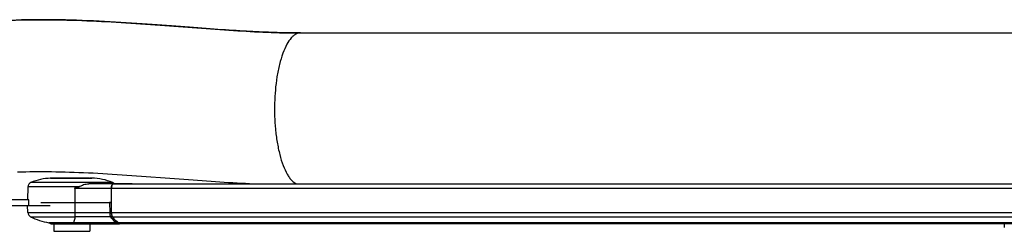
# Model space of a CAD drawing. Extents: x 0 to 594, y 0 to 420.
# Tile 11 of 18: x 418 to 501, y 136 to 154. Entities that reach past the tile are written whole.
import ezdxf

# ---------------------------------------------------------------- set-up
doc = ezdxf.new("R2010")
doc.units = 0
doc.header["$LTSCALE"] = 32.67
for name, color, linetype in [('100-5404-L_LDXF_CONTINUOUS', 7, 'CONTINUOUS'), ('100-5404-R_LDXF_CONTINUOUS', 7, 'CONTINUOUS'), ('100-5914_3_DXF_CONTINUOUS_', 7, 'CONTINUOUS'), ('100-6305-1_2DXF_CONTINUOUS', 7, 'CONTINUOUS'), ('102683_1_DXF_CONTINUOUS_LI', 7, 'CONTINUOUS'), ('135122_25_DXF_CONTINUOUS_L', 7, 'CONTINUOUS')]:
    doc.layers.add(name, color=color, linetype=linetype)

msp = doc.modelspace()

# ---------------------------------------------------------------- linework, layer by layer
at = {"layer": '100-5404-L_LDXF_CONTINUOUS', "color": 7, "linetype": 'CONTINUOUS'}
for p, q in [((418.767, 140.192), (418.736, 139.103)), ((423.923, 140.916), (420.678, 140.916)), ((420.678, 140.916), (420.678, 140.911)), ((420.678, 140.911), (420.68, 140.911)), ((421.82, 140.91), (421.836, 140.91)), ((421.835, 140.916), (421.835, 140.91)), ((423.609, 140.916), (423.609, 140.91)), ((423.609, 140.91), (423.639, 140.91)), ((425.941, 140.438), (423.88, 140.438)), ((424.226, 140.916), (423.987, 140.916)), ((424.226, 140.916), (424.226, 140.912)), ((427.53, 140.438), (426.041, 140.438)), ((422.703, 140.05), (422.705, 138.863)), ((425.792, 138.863), (425.804, 140.05)), ((419.844, 138.863), (425.806, 138.863))]:
    msp.add_line(p, q, dxfattribs=at)
at = {"layer": '100-5404-L_LDXF_CONTINUOUS', "color": 9, "linetype": 'CONTINUOUS'}
for p, q in [((423.038, 140.192), (418.767, 140.192)), ((425.889, 140.549), (419.014, 140.549)), ((425.804, 140.05), (422.703, 140.05))]:
    msp.add_line(p, q, dxfattribs=at)
at = {"layer": '100-5404-L_LDXF_CONTINUOUS', "color": 7, "linetype": 'CONTINUOUS'}
for centre, radius, start, end in [((419.167, 140.18), 0.4, 112.55856, 178.332), ((420.852, 136.125), 4.79, 92.07932, 112.55856), ((420.766, 139.129), 1.786, 92.82919, 94.29783), ((420.871, 134.951), 5.963, 91.86135, 92.30029), ((424.052, 136.125), 4.79, 67.44144, 88.77175), ((425.736, 140.18), 0.4, 39.80085, 67.44144), ((425.941, 140.391), 0.0473, 81.71801, 89.9918), ((425.94, 140.388), 0.0498, 73.95123, 81.67369), ((427.532, 140.391), 0.0469, 87.22149, 92.90838), ((427.532, 140.39), 0.0485, 76.28116, 87.14438), ((416.915, 140.038), 5.788, 0.112, 0.62351)]:
    msp.add_arc(centre, radius, start, end, dxfattribs=at)
for points, knots in [([(420.68, 140.911), (420.87, 140.917), (421.25, 140.915), (421.63, 140.917), (421.82, 140.91)], [0, 0, 0, 0, 0.499998, 1, 1, 1, 1]), ([(421.836, 140.91), (422.131, 140.917), (422.722, 140.914), (423.314, 140.917), (423.609, 140.91)], [0, 0, 0, 0, 0.5, 1, 1, 1, 1]), ([(422.702, 140.101), (422.761, 140.101), (422.875, 140.134), (422.983, 140.172), (423.038, 140.192)], [0, 0, 0, 0, 0.500544, 1, 1, 1, 1]), ([(423.038, 140.192), (423.181, 140.242), (423.377, 140.353), (423.664, 140.428), (423.808, 140.438), (423.88, 140.438)], [0, 0, 0, 0, 0.512748, 0.755492, 1, 1, 1, 1]), ([(423.639, 140.91), (423.725, 140.916), (423.897, 140.915), (424.068, 140.917), (424.154, 140.915)], [0, 0, 0, 0, 0.50006, 1, 1, 1, 1]), ([(425.804, 140.05), (425.805, 140.138), (425.819, 140.261), (425.87, 140.391), (425.91, 140.432), (425.929, 140.437)], [0, 0, 0, 0, 0.631114, 0.854979, 1, 1, 1, 1])]:
    msp.add_open_spline(points, degree=3, knots=knots, dxfattribs=at)
for points in [[(425.929, 140.437), (425.933, 140.438), (425.937, 140.438), (425.941, 140.438)], [(427.519, 140.436), (427.523, 140.437), (427.526, 140.438), (427.53, 140.438)]]:
    msp.add_open_spline(points, degree=3, dxfattribs=at)
at = {"layer": '100-5404-R_LDXF_CONTINUOUS', "color": 7, "linetype": 'CONTINUOUS'}
for p, q in [((418.763, 138.009), (418.74, 138.623)), ((425.806, 138.863), (425.642, 138.863)), ((425.803, 138.009), (425.792, 138.863)), ((426.403, 137.159), (420.516, 137.159)), ((420.692, 137.076), (420.516, 137.159)), ((420.692, 137.076), (426.463, 137.076)), ((420.932, 137.076), (420.932, 136.436)), ((423.972, 137.076), (423.972, 136.436)), ((425.882, 137.661), (425.879, 137.666)), ((425.882, 137.661), (425.879, 137.666)), ((426.403, 137.159), (426.401, 137.16)), ((426.403, 137.159), (426.401, 137.16)), ((426.463, 137.076), (426.403, 137.159)), ((420.932, 136.436), (423.972, 136.436))]:
    msp.add_line(p, q, dxfattribs=at)
at = {"layer": '100-5404-R_LDXF_CONTINUOUS', "color": 9, "linetype": 'CONTINUOUS'}
for p, q in [((422.748, 138.009), (422.751, 138.863)), ((425.642, 138.863), (425.653, 138.009)), ((418.763, 138.009), (425.803, 138.009)), ((418.984, 137.666), (420.016, 137.666)), ((420.016, 137.666), (422.731, 137.666)), ((422.593, 137.076), (422.607, 137.159)), ((425.879, 137.666), (422.731, 137.666)), ((426.253, 137.159), (426.313, 137.076))]:
    msp.add_line(p, q, dxfattribs=at)
at = {"layer": '100-5404-R_LDXF_CONTINUOUS', "color": 7, "linetype": 'CONTINUOUS'}
for centre, radius, start, end in [((419.163, 138.024), 0.4, 182.15, 243.39293), ((421.492, 142.673), 5.6, 243.39293, 259.96952), ((427.918, 139.057), 2.468, 214.43978, 216.2968)]:
    msp.add_arc(centre, radius, start, end, dxfattribs=at)
at = {"layer": '100-5404-R_LDXF_CONTINUOUS', "color": 9, "linetype": 'CONTINUOUS'}
for points, knots in [([(422.731, 137.666), (422.738, 137.713), (422.745, 137.827), (422.748, 137.941), (422.748, 138.009)], [0, 0, 0, 0, 0.412772, 1, 1, 1, 1]), ([(425.653, 138.009), (425.654, 137.941), (425.663, 137.845), (425.694, 137.731), (425.716, 137.685), (425.728, 137.666)], [0, 0, 0, 0, 0.572024, 0.810507, 1, 1, 1, 1]), ([(422.731, 137.666), (422.714, 137.562), (422.682, 137.391), (422.636, 137.222), (422.607, 137.159)], [0, 0, 0, 0, 0.602321, 1, 1, 1, 1]), ([(425.728, 137.666), (425.804, 137.556), (425.957, 137.363), (426.154, 137.21), (426.253, 137.159)], [0, 0, 0, 0, 0.546058, 1, 1, 1, 1])]:
    msp.add_open_spline(points, degree=3, knots=knots, dxfattribs=at)
at = {"layer": '100-5404-R_LDXF_CONTINUOUS', "color": 7, "linetype": 'CONTINUOUS'}
for points, knots in [([(425.879, 137.666), (425.866, 137.685), (425.845, 137.731), (425.813, 137.845), (425.804, 137.941), (425.803, 138.009)], [0, 0, 0, 0, 0.189494, 0.427976, 1, 1, 1, 1]), ([(426.401, 137.16), (426.359, 137.182), (426.175, 137.297), (426.028, 137.461), (425.928, 137.596)], [0, 0, 0, 0, 0.22104, 1, 1, 1, 1])]:
    msp.add_open_spline(points, degree=3, knots=knots, dxfattribs=at)
at = {"layer": '100-5914_3_DXF_CONTINUOUS_', "color": 7, "linetype": 'CONTINUOUS'}
msp.add_line((501.006, 137.076), (501.006, 136.756), dxfattribs=at)
at = {"layer": '100-6305-1_2DXF_CONTINUOUS', "color": 7, "linetype": 'CONTINUOUS'}
for p, q in [((418.83, 139.103), (417.182, 139.103)), ((417.182, 138.623), (420.646, 138.623))]:
    msp.add_line(p, q, dxfattribs=at)
at = {"layer": '100-6305-1_2DXF_CONTINUOUS', "color": 9, "linetype": 'CONTINUOUS'}
msp.add_line((418.83, 138.623), (418.83, 139.103), dxfattribs=at)
at = {"layer": '102683_1_DXF_CONTINUOUS_LI', "color": 7, "linetype": 'CONTINUOUS'}
for p, q in [((425.943, 140.436), (526.302, 140.436)), ((425.806, 138.019), (425.806, 140.036)), ((526.762, 137.159), (426.403, 137.159)), ((426.403, 137.159), (426.463, 137.076)), ((526.822, 137.076), (426.463, 137.076))]:
    msp.add_line(p, q, dxfattribs=at)
at = {"layer": '102683_1_DXF_CONTINUOUS_LI', "color": 9, "linetype": 'CONTINUOUS'}
for p, q in [((526.165, 140.036), (425.806, 140.036)), ((425.806, 138.019), (526.165, 138.019)), ((425.882, 137.661), (526.241, 137.661))]:
    msp.add_line(p, q, dxfattribs=at)
at = {"layer": '102683_1_DXF_CONTINUOUS_LI', "color": 7, "linetype": 'CONTINUOUS'}
msp.add_arc((425.944, 140.384), 0.0515, 102.40966, 108.27835, dxfattribs=at)
for points, knots in [([(425.928, 140.433), (425.908, 140.427), (425.869, 140.383), (425.819, 140.25), (425.806, 140.126), (425.806, 140.036)], [0, 0, 0, 0, 0.1478, 0.373975, 1, 1, 1, 1]), ([(425.806, 138.019), (425.806, 137.949), (425.815, 137.848), (425.847, 137.729), (425.869, 137.68), (425.882, 137.661)], [0, 0, 0, 0, 0.572088, 0.811146, 1, 1, 1, 1]), ([(425.882, 137.661), (425.957, 137.552), (426.11, 137.361), (426.305, 137.209), (426.403, 137.159)], [0, 0, 0, 0, 0.545747, 1, 1, 1, 1])]:
    msp.add_open_spline(points, degree=3, knots=knots, dxfattribs=at)
msp.add_open_spline([(425.943, 140.436), (425.94, 140.436), (425.936, 140.436), (425.933, 140.435)], degree=3, dxfattribs=at)
at = {"layer": '135122_25_DXF_CONTINUOUS_L', "color": 7, "linetype": 'CONTINUOUS'}
for p, q in [((430.849, 153.743), (430.05, 153.803)), ((433.084, 153.574), (432.366, 153.628)), ((433.776, 153.522), (433.084, 153.574)), ((441.724, 153.152), (555.765, 153.152)), ((429.125, 141.036), (429.928, 140.976)), ((431.512, 140.856), (432.291, 140.797))]:
    msp.add_line(p, q, dxfattribs=at)
for points in [[(430.05, 153.803), (429.64, 153.833), (429.224, 153.864), (428.801, 153.894), (428.372, 153.924), (427.937, 153.954), (427.496, 153.984), (427.05, 154.012), (426.599, 154.041), (426.143, 154.068), (425.682, 154.094), (425.219, 154.119), (424.752, 154.143), (424.283, 154.165), (423.812, 154.185), (423.34, 154.204), (422.866, 154.221), (422.394, 154.235), (421.921, 154.247), (421.449, 154.257), (420.98, 154.265), (420.512, 154.27), (420.047, 154.272), (419.585, 154.272), (419.126, 154.269), (418.671, 154.263), (418.22, 154.255), (417.774, 154.244)], [(432.366, 153.628), (431.621, 153.684), (430.849, 153.743)], [(441.716, 153.152), (441.526, 153.153), (441.314, 153.154), (441.1, 153.156), (440.882, 153.158), (440.661, 153.162), (440.437, 153.166), (440.209, 153.171), (439.978, 153.177), (439.743, 153.184), (439.504, 153.191), (439.261, 153.2), (439.015, 153.209), (438.764, 153.219), (438.509, 153.23), (438.25, 153.242), (437.986, 153.254), (437.718, 153.268), (437.446, 153.282), (437.169, 153.297), (436.887, 153.314), (436.6, 153.331), (436.308, 153.348), (436.011, 153.367), (435.708, 153.387), (435.401, 153.407), (435.087, 153.429), (434.768, 153.451), (434.444, 153.474), (434.113, 153.498), (433.776, 153.522)], [(417.892, 141.442), (418.234, 141.452), (418.581, 141.46), (418.932, 141.466), (419.287, 141.47), (419.646, 141.472), (420.01, 141.472), (420.378, 141.471), (420.749, 141.467), (421.125, 141.461), (421.505, 141.454), (421.888, 141.444), (422.275, 141.433), (422.665, 141.42), (423.059, 141.405), (423.455, 141.389), (423.853, 141.371), (424.253, 141.352), (424.656, 141.331), (425.06, 141.309), (425.466, 141.286), (425.872, 141.261), (426.279, 141.236), (426.687, 141.209), (427.095, 141.182), (427.503, 141.154), (427.91, 141.125), (428.316, 141.096), (428.721, 141.066), (429.125, 141.036)], [(429.928, 140.976), (430.725, 140.916), (431.512, 140.856)], [(432.291, 140.797), (432.677, 140.768), (433.06, 140.74), (433.44, 140.713), (433.818, 140.686), (434.193, 140.66), (434.565, 140.635), (434.935, 140.61), (435.301, 140.586), (435.665, 140.564), (436.025, 140.542), (436.383, 140.521), (436.738, 140.502), (437.089, 140.483), (437.438, 140.466), (437.784, 140.45), (438.093, 140.436)]]:
    msp.add_lwpolyline(points, dxfattribs=at)
at = {"layer": '135122_25_DXF_CONTINUOUS_L', "color": 9, "linetype": 'CONTINUOUS'}
msp.add_arc((441.724, 152.402), 0.75, 90.00724, 90.63739, dxfattribs=at)
for points, knots in [([(392.547, 149.144), (393.263, 149.144), (394.79, 149.283), (397.184, 149.817), (399.826, 150.623), (402.735, 151.602), (405.351, 152.427), (407.597, 153.014), (409.358, 153.389), (411.132, 153.69), (413.483, 153.996), (416.406, 154.222), (419.879, 154.295), (424.377, 154.198), (429.77, 153.838), (435.894, 153.341), (439.836, 153.153), (441.716, 153.152)], [0, 0, 0, 0, 0.043088, 0.091924, 0.147486, 0.209278, 0.276747, 0.312608, 0.349002, 0.385102, 0.420925, 0.491754, 0.561481, 0.63001, 0.762554, 0.886815, 1, 1, 1, 1]), ([(441.716, 153.152), (441.653, 153.152), (441.52, 153.133), (441.324, 153.053), (441.128, 152.92), (440.85, 152.649), (440.527, 152.155), (440.2, 151.401), (439.928, 150.479), (439.724, 149.441), (439.592, 148.348), (439.511, 146.88), (439.557, 145.408), (439.74, 143.963), (439.951, 142.934), (440.229, 142.026), (440.518, 141.379), (440.779, 140.969), (441.017, 140.677), (441.225, 140.506), (441.372, 140.436)], [0, 0, 0, 0, 0.013624, 0.028462, 0.045216, 0.064453, 0.11165, 0.171039, 0.241004, 0.31822, 0.398575, 0.478048, 0.634594, 0.714834, 0.791539, 0.860637, 0.918922, 0.943504, 0.96506, 1, 1, 1, 1])]:
    msp.add_open_spline(points, degree=3, knots=knots, dxfattribs=at)

doc.saveas('drawing.dxf')
